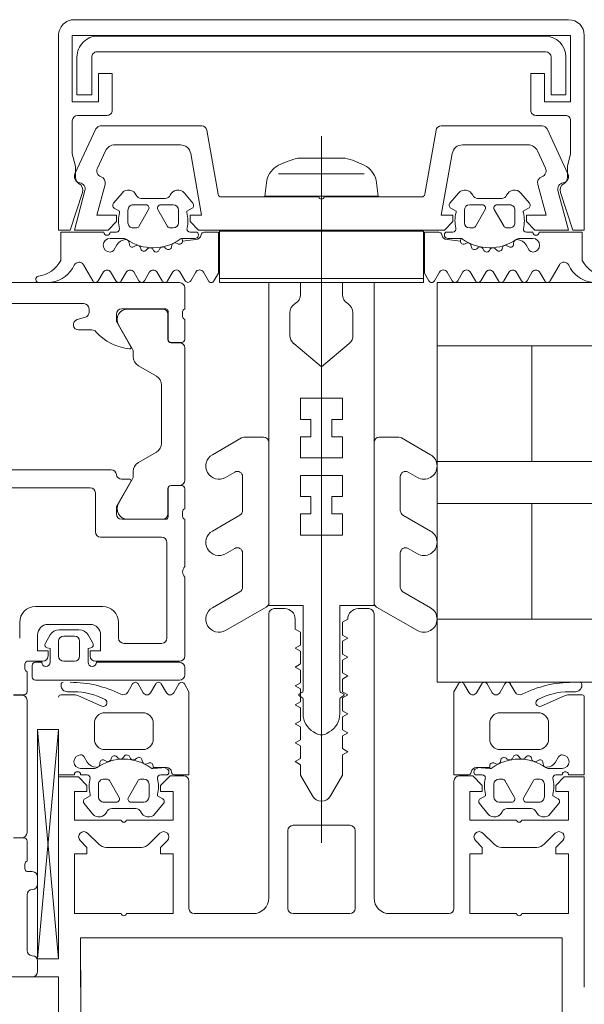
# Model space of a CAD drawing. Header units: centimetres. Extents: x -2424 to 2319, y 5 to 3760.
# Tile 45 of 117: x 491.01 to 496.38, y 1113.96 to 1123.33. Entities that reach past the tile are written whole.
import ezdxf

# ---------------------------------------------------------------- set-up
doc = ezdxf.new("R2010")
doc.units = ezdxf.units.CM
for name, color, linetype, lineweight in [('A-DETL-GENF', 92, 'Continuous', 9), ('A-DOOR', 31, 'Continuous', 13), ('A-GLAZ-CURT', 52, 'Continuous', 13)]:
    doc.layers.add(name, color=color, linetype=linetype, lineweight=lineweight)

msp = doc.modelspace()

# ---------------------------------------------------------------- linework, layer by layer
at = {"layer": 'A-DETL-GENF', "color": 251, "lineweight": 9, "extrusion": (0, 0, -1)}
for p, q in [((496.2268, 1123.3255), (491.5267, 1123.3255)), ((491.7517, 1123.1702), (496.0017, 1123.1702)), ((496.0117, 1123.0202), (491.7417, 1123.0202)), ((491.5568, 1122.4155), (491.8368, 1122.4155)), ((495.9167, 1122.4155), (496.1967, 1122.4155)), ((491.7768, 1122.3156), (492.7379, 1122.3156)), ((495.0157, 1122.3156), (495.9767, 1122.3156)), ((491.5324, 1121.8596), (491.7315, 1122.2867)), ((492.7871, 1122.2742), (492.8945, 1121.6653)), ((493.8768, 1115.4982), (493.8768, 1122.2192)), ((494.859, 1121.6653), (494.9664, 1122.2742)), ((496.022, 1122.2867), (496.2211, 1121.8596)), ((492.5347, 1122.1356), (491.9123, 1122.1356)), ((495.8412, 1122.1356), (495.2188, 1122.1356)), ((491.8217, 1122.0778), (491.7455, 1121.9145)), ((496.008, 1121.9145), (495.9318, 1122.0778)), ((493.6518, 1122.009), (494.1018, 1122.009)), ((494.2844, 1121.8613), (493.4691, 1121.8613)), ((491.8988, 1121.5796), (491.9804, 1121.6769)), ((492.5731, 1121.6769), (492.6547, 1121.5796)), ((495.1804, 1121.6769), (495.0988, 1121.5796)), ((495.8547, 1121.5796), (495.7731, 1121.6769)), ((492.2068, 1121.5656), (492.0868, 1121.5656)), ((492.1617, 1121.6255), (492.3918, 1121.6255)), ((492.4668, 1121.5656), (492.3468, 1121.5656)), ((492.924, 1121.6406), (493.8518, 1121.6406)), ((493.9018, 1121.6406), (494.8295, 1121.6406)), ((495.2867, 1121.5656), (495.4067, 1121.5656)), ((495.5918, 1121.6255), (495.3617, 1121.6255)), ((495.5467, 1121.5656), (495.6667, 1121.5656)), ((492.0368, 1121.5156), (492.0368, 1121.3956)), ((492.1404, 1121.3606), (492.2327, 1121.5206)), ((492.3208, 1121.5206), (492.4132, 1121.3606)), ((492.5168, 1121.3956), (492.5168, 1121.5156)), ((495.2367, 1121.3956), (495.2367, 1121.5156)), ((495.4327, 1121.5206), (495.3403, 1121.3606)), ((495.6131, 1121.3606), (495.5208, 1121.5206)), ((495.7167, 1121.5156), (495.7167, 1121.3956)), ((491.8668, 1121.3055), (491.9272, 1121.3055)), ((492.0868, 1121.3456), (492.1144, 1121.3456)), ((492.4391, 1121.3456), (492.4668, 1121.3456)), ((492.6277, 1121.3055), (492.6927, 1121.3055)), ((495.1259, 1121.3055), (495.0608, 1121.3055)), ((495.3144, 1121.3456), (495.2867, 1121.3456)), ((495.6667, 1121.3456), (495.6391, 1121.3456)), ((495.8867, 1121.3055), (495.8263, 1121.3055)), ((491.9952, 1121.2455), (491.8668, 1121.2455)), ((491.9014, 1121.1355), (491.9295, 1121.1842)), ((492.049, 1121.2021), (492.0498, 1121.1878)), ((492.4494, 1121.1613), (492.4548, 1121.1813)), ((492.4974, 1121.2003), (492.5111, 1121.1933)), ((495.2561, 1121.2003), (495.2424, 1121.1933)), ((495.3041, 1121.1613), (495.2987, 1121.1813)), ((495.7045, 1121.2021), (495.7038, 1121.1878)), ((495.7583, 1121.2455), (495.8867, 1121.2455)), ((495.8521, 1121.1355), (495.824, 1121.1842)), ((492.0905, 1121.1656), (492.1091, 1121.1764)), ((492.155, 1121.1588), (492.1595, 1121.1451)), ((492.2092, 1121.1331), (492.2233, 1121.1473)), ((492.2722, 1121.1421), (492.28, 1121.1301)), ((492.3312, 1121.1314), (492.3412, 1121.1487)), ((492.3897, 1121.1564), (492.4004, 1121.1468)), ((495.3638, 1121.1564), (495.3531, 1121.1468)), ((495.4223, 1121.1314), (495.4123, 1121.1487)), ((495.4813, 1121.1421), (495.4735, 1121.1301)), ((495.5443, 1121.1331), (495.5302, 1121.1473)), ((495.5985, 1121.1588), (495.5941, 1121.1451)), ((495.663, 1121.1656), (495.6444, 1121.1764)), ((491.7014, 1120.8431), (491.6141, 1120.9953)), ((496.0521, 1120.8431), (496.1394, 1120.9953)), ((491.8036, 1120.9275), (491.7532, 1120.8427)), ((491.9216, 1120.8428), (491.8718, 1120.9275)), ((492.0234, 1120.9275), (491.9733, 1120.8427)), ((492.1412, 1120.8428), (492.0914, 1120.9275)), ((492.2427, 1120.9285), (492.193, 1120.8429)), ((492.3612, 1120.8428), (492.3114, 1120.9275)), ((492.4631, 1120.9285), (492.4129, 1120.8428)), ((492.5811, 1120.8429), (492.5314, 1120.9284)), ((492.6805, 1120.924), (492.633, 1120.8429)), ((492.8021, 1120.8415), (492.7542, 1120.925)), ((494.9514, 1120.8415), (494.9993, 1120.925)), ((495.0731, 1120.924), (495.1205, 1120.8429)), ((495.1724, 1120.8429), (495.2221, 1120.9284)), ((495.2904, 1120.9285), (495.3406, 1120.8428)), ((495.3923, 1120.8428), (495.4421, 1120.9275)), ((495.5108, 1120.9285), (495.5605, 1120.8429)), ((495.6123, 1120.8428), (495.6621, 1120.9275)), ((495.7301, 1120.9275), (495.7802, 1120.8427)), ((495.8319, 1120.8428), (495.8817, 1120.9275)), ((495.9499, 1120.9275), (496.0003, 1120.8427)), ((493.5767, 1120.3239), (493.5767, 1120.539)), ((494.1767, 1120.3239), (494.1767, 1120.539)), ((493.1151, 1119.3489), (492.8392, 1119.1896)), ((493.3267, 1119.3556), (493.1401, 1119.3556)), ((493.3767, 1117.7844), (493.3767, 1119.3056)), ((494.3767, 1117.7844), (494.3767, 1119.3056)), ((494.4267, 1119.3556), (494.6133, 1119.3556)), ((494.6383, 1119.3489), (494.9142, 1119.1896)), ((492.9642, 1118.9731), (493.0517, 1119.0236)), ((493.1267, 1118.9803), (493.1267, 1118.6588)), ((494.6267, 1118.9803), (494.6267, 1118.6588)), ((494.7892, 1118.9731), (494.7017, 1119.0236)), ((493.1017, 1118.6155), (492.8392, 1118.4639)), ((494.6517, 1118.6155), (494.9142, 1118.4639)), ((492.9642, 1118.2474), (493.0517, 1118.2979)), ((494.7892, 1118.2474), (494.7017, 1118.2979)), ((493.1267, 1118.2546), (493.1267, 1117.9288)), ((494.6267, 1118.2546), (494.6267, 1117.9288)), ((493.1017, 1117.8855), (492.8392, 1117.7339)), ((494.6517, 1117.8855), (494.9142, 1117.7339)), ((492.9642, 1117.5174), (493.3517, 1117.7411)), ((493.5267, 1117.7256), (493.4267, 1117.7256)), ((494.3267, 1117.7256), (494.2267, 1117.7256)), ((494.7892, 1117.5174), (494.4017, 1117.7411)), ((493.3767, 1117.6756), (493.3767, 1114.9756)), ((494.3767, 1114.9756), (494.3767, 1117.6756)), ((491.4007, 1116.9956), (491.4007, 1117.0056)), ((492.0341, 1116.9305), (492.0803, 1117.0106)), ((492.1323, 1117.0106), (492.1811, 1116.9261)), ((492.2521, 1116.9261), (492.3009, 1117.0106)), ((492.3528, 1117.0106), (492.4016, 1116.9261)), ((492.4726, 1116.9261), (492.5214, 1117.0106)), ((495.2808, 1116.9261), (495.232, 1117.0106)), ((495.4006, 1117.0106), (495.3518, 1116.9261)), ((495.5014, 1116.9261), (495.4526, 1117.0106)), ((495.6212, 1117.0106), (495.5724, 1116.9261)), ((495.7194, 1116.9305), (495.6731, 1117.0106)), ((496.3528, 1116.9956), (496.3528, 1117.0056)), ((491.3967, 1116.9056), (491.5259, 1116.9056)), ((491.5217, 1116.9356), (491.4607, 1116.9356)), ((491.5666, 1116.8969), (491.7875, 1116.7986)), ((493.6917, 1116.9287), (493.6667, 1116.9142)), ((493.6667, 1116.8969), (493.6917, 1116.8824)), ((494.0617, 1116.9287), (494.0867, 1116.9142)), ((494.0867, 1116.8969), (494.0617, 1116.8824)), ((496.1869, 1116.8969), (495.966, 1116.7986)), ((496.3568, 1116.9056), (496.2275, 1116.9056)), ((496.2318, 1116.9356), (496.2928, 1116.9356)), ((493.7017, 1116.8651), (493.7017, 1116.7266)), ((494.0517, 1116.8651), (494.0517, 1116.7266)), ((491.8167, 1116.7356), (492.1767, 1116.7356)), ((495.9368, 1116.7356), (495.5768, 1116.7356)), ((491.7167, 1116.4856), (491.7167, 1116.6356)), ((492.2767, 1116.6356), (492.2767, 1116.4856)), ((495.4768, 1116.6356), (495.4768, 1116.4856)), ((496.0368, 1116.4856), (496.0368, 1116.6356)), ((493.8017, 1116.5534), (493.8267, 1116.539)), ((493.9517, 1116.5534), (493.9267, 1116.539)), ((491.6495, 1116.2669), (491.6214, 1116.3156)), ((492.1767, 1116.3856), (491.8167, 1116.3856)), ((491.9433, 1116.3039), (491.9292, 1116.318)), ((492, 1116.3211), (491.9921, 1116.309)), ((492.0611, 1116.3024), (492.0511, 1116.3197)), ((495.5767, 1116.3856), (495.9367, 1116.3856)), ((495.6923, 1116.3024), (495.7023, 1116.3197)), ((495.7535, 1116.3211), (495.7613, 1116.309)), ((495.8102, 1116.3039), (495.8243, 1116.318)), ((496.104, 1116.2669), (496.1321, 1116.3156)), ((491.7697, 1116.2634), (491.769, 1116.249)), ((491.8291, 1116.2748), (491.8105, 1116.2855)), ((491.8794, 1116.306), (491.875, 1116.2924)), ((492.1203, 1116.3044), (492.1096, 1116.2947)), ((492.1748, 1116.2698), (492.1694, 1116.2898)), ((492.2311, 1116.2579), (492.2174, 1116.2509)), ((495.5224, 1116.2579), (495.5361, 1116.2509)), ((495.5787, 1116.2698), (495.5841, 1116.2898)), ((495.6331, 1116.3044), (495.6438, 1116.2947)), ((495.8741, 1116.306), (495.8785, 1116.2924)), ((495.9244, 1116.2748), (495.943, 1116.2855)), ((495.9837, 1116.2634), (495.9845, 1116.249)), ((491.5267, 1116.1456), (491.3768, 1116.1456)), ((491.5867, 1116.2056), (491.7151, 1116.2056)), ((491.6472, 1116.1456), (491.5867, 1116.1456)), ((492.4127, 1116.1456), (492.3476, 1116.1456)), ((495.3408, 1116.1456), (495.4058, 1116.1456)), ((496.1667, 1116.2056), (496.0383, 1116.2056)), ((496.1063, 1116.1456), (496.1667, 1116.1456)), ((491.7567, 1115.9355), (491.7567, 1116.0555)), ((491.8067, 1116.1055), (491.8343, 1116.1055)), ((491.8603, 1116.0905), (491.9527, 1115.9306)), ((492.0408, 1115.9306), (492.1331, 1116.0906)), ((492.1591, 1116.1056), (492.1867, 1116.1056)), ((492.2367, 1116.0556), (492.2367, 1115.9356)), ((492.6167, 1114.8756), (492.6167, 1116.0856)), ((495.1367, 1116.0856), (495.1367, 1114.8756)), ((495.5167, 1116.0556), (495.5167, 1115.9356)), ((495.5944, 1116.1056), (495.5667, 1116.1056)), ((495.7127, 1115.9306), (495.6203, 1116.0906)), ((495.8931, 1116.0905), (495.8007, 1115.9306)), ((495.9467, 1116.1055), (495.9191, 1116.1055)), ((495.9967, 1115.9355), (495.9967, 1116.0555)), ((491.7004, 1115.7742), (491.6187, 1115.8715)), ((491.9267, 1115.8856), (491.8067, 1115.8856)), ((492.1867, 1115.8856), (492.0667, 1115.8856)), ((492.3747, 1115.8715), (492.2931, 1115.7742)), ((495.3788, 1115.8715), (495.4604, 1115.7742)), ((495.5667, 1115.8856), (495.6867, 1115.8856)), ((495.8267, 1115.8856), (495.9467, 1115.8856)), ((496.0531, 1115.7742), (496.1347, 1115.8715)), ((492.1118, 1115.8256), (491.8817, 1115.8256)), ((495.6417, 1115.8256), (495.8718, 1115.8256)), ((494.1467, 1115.6656), (493.6067, 1115.6656)), ((491.6528, 1115.5909), (491.7589, 1115.4848)), ((492.2346, 1115.4848), (492.3407, 1115.5909)), ((493.5567, 1115.6156), (493.5567, 1114.8756)), ((494.1967, 1114.8756), (494.1967, 1115.6156)), ((495.4128, 1115.5909), (495.5189, 1115.4848)), ((495.9946, 1115.4848), (496.1007, 1115.5909)), ((491.8296, 1115.4556), (492.1639, 1115.4556)), ((495.5896, 1115.4556), (495.9239, 1115.4556)), ((493.6067, 1114.8256), (494.1467, 1114.8256)), ((491.5868, 1108.6817), (491.5868, 1114.2859)), ((496.1668, 1108.6256), (496.1668, 1114.2859)), ((491.3768, 1108.6256), (491.3768, 1114.2256))]:
    msp.add_line(p, q, dxfattribs=at)
at = {"layer": 'A-DETL-GENF', "color": 251, "lineweight": 9}
msp.add_line((336.3768, 1114.2256), (491.3768, 1114.2256), dxfattribs=at)
at = {"layer": 'A-DETL-GENF', "color": 251, "lineweight": 9, "extrusion": (0, 0, -1), "flags": 128}
for points in [[(-491.3768, 1123.1756), (-491.3768, 1121.3256), (-491.4869, 1121.3256), (-491.6033, 1121.6839)], [(-491.8867, 1122.4655), (-491.8867, 1122.8155), (-491.7568, 1122.8155), (-491.7568, 1122.5455), (-491.5068, 1122.5455), (-491.5068, 1123.1755), (-496.2467, 1123.1755), (-496.2467, 1122.5455), (-495.9967, 1122.5455), (-495.9967, 1122.8155), (-495.8667, 1122.8155), (-495.8667, 1122.4655)], [(-496.1502, 1121.6839), (-496.2666, 1121.3256), (-496.3767, 1121.3256), (-496.3767, 1123.1756)], [(-491.6918, 1122.9701), (-491.6918, 1122.6102), (-491.5518, 1122.6102), (-491.5518, 1122.9702)], [(-496.2018, 1122.9701), (-496.2018, 1122.6102), (-496.0618, 1122.6102), (-496.0618, 1122.9701)], [(-491.5368, 1121.8268), (-491.5368, 1121.9318), (-491.5068, 1122.05), (-491.5068, 1122.3648)], [(-496.2467, 1122.3655), (-496.2467, 1122.05), (-496.2167, 1121.9318), (-496.2167, 1121.8268)], [(-495.1203, 1122.0529), (-495.0168, 1121.4656), (-495.1268, 1121.4656), (-495.1268, 1121.4056), (-495.0468, 1121.3256), (-492.7068, 1121.3256), (-492.6268, 1121.4056), (-492.6268, 1121.4656), (-492.7368, 1121.4656), (-492.6332, 1122.0529)], [(-491.8192, 1121.76), (-491.7403, 1121.4656), (-491.9268, 1121.4656), (-491.9268, 1121.4056), (-491.8468, 1121.3256), (-491.5268, 1121.3256), (-491.6271, 1121.7)], [(-494.3968, 1121.7994), (-494.4168, 1121.6462), (-493.3368, 1121.6462), (-493.3568, 1121.7994)], [(-496.1264, 1121.7), (-496.2268, 1121.3256), (-495.9068, 1121.3256), (-495.8268, 1121.4056), (-495.8268, 1121.4656), (-496.0132, 1121.4656), (-495.9343, 1121.76)], [(-491.9568, 1121.4928), (-491.9568, 1121.5055), (-491.9068, 1121.5344)], [(-492.6468, 1121.5344), (-492.5968, 1121.5055), (-492.5968, 1121.4928)], [(-495.1067, 1121.5344), (-495.1567, 1121.5055), (-495.1567, 1121.4928)], [(-495.7967, 1121.4928), (-495.7967, 1121.5055), (-495.8467, 1121.5344)], [(-491.3968, 1121.0365), (-491.3968, 1121.3055), (-491.8068, 1121.3055)], [(-492.7614, 1121.3055), (-492.8968, 1121.3055), (-492.8968, 1120.916), (-492.8541, 1120.8416)], [(-494.9921, 1121.3055), (-494.8567, 1121.3055), (-494.8567, 1120.916), (-494.8994, 1120.8416)], [(-496.3567, 1121.0365), (-496.3567, 1121.3055), (-495.9468, 1121.3055)], [(-492.6738, 1121.2455), (-492.552, 1121.2455), (-492.5548, 1121.22), (-492.682, 1121.2355)], [(-495.0797, 1121.2455), (-495.2015, 1121.2455), (-495.1987, 1121.22), (-495.0715, 1121.2355)], [(-493.6767, 1120.7122), (-493.6767, 1120.8256), (-493.3767, 1120.8256), (-493.3767, 1117.7556), (-493.7017, 1117.7556), (-493.7017, 1116.946)], [(-494.0767, 1120.7122), (-494.0767, 1120.8256), (-494.3767, 1120.8256), (-494.3767, 1117.7556), (-494.0517, 1117.7556), (-494.0517, 1116.946)], [(-493.6125, 1120.2473), (-493.8767, 1120.0256), (-493.8767, 1119.7256), (-493.6767, 1119.7256), (-493.6767, 1119.5256), (-493.7767, 1119.5256), (-493.7767, 1119.3596), (-493.6767, 1119.3596), (-493.6767, 1119.1596), (-493.8767, 1119.1596), (-493.8767, 1118.9926), (-493.6767, 1118.9926), (-493.6767, 1118.7926), (-493.7767, 1118.7926), (-493.7767, 1118.6256), (-493.6767, 1118.6256), (-493.6767, 1118.4256), (-493.8767, 1118.4256), (-493.8767, 1116.5256), (-493.8767, 1118.4256), (-494.0767, 1118.4256), (-494.0767, 1118.6256), (-493.9767, 1118.6256), (-493.9767, 1118.7926), (-494.0767, 1118.7926), (-494.0767, 1118.9926), (-493.8767, 1118.9926), (-493.8767, 1119.1596), (-494.0767, 1119.1596), (-494.0767, 1119.3596), (-493.9767, 1119.3596), (-493.9767, 1119.5256), (-494.0767, 1119.5256), (-494.0767, 1119.7256), (-493.8767, 1119.7256), (-493.8767, 1120.0256), (-494.141, 1120.2473)], [(-493.7901, 1115.9456), (-493.6767, 1116.142), (-493.6767, 1116.242), (-493.6267, 1116.2708), (-493.6767, 1116.2997), (-493.6767, 1116.422), (-493.6267, 1116.4508), (-493.6767, 1116.4797), (-493.6767, 1116.602), (-493.6267, 1116.6308), (-493.6767, 1116.6597), (-493.6767, 1116.782), (-493.6267, 1116.8108), (-493.6767, 1116.8397), (-493.6767, 1116.962), (-493.6267, 1116.9908), (-493.6767, 1117.0197), (-493.6767, 1117.142), (-493.6267, 1117.1708), (-493.6767, 1117.1997), (-493.6767, 1117.322), (-493.6267, 1117.3508), (-493.6767, 1117.3797), (-493.6767, 1117.502), (-493.6267, 1117.5308), (-493.6267, 1117.6256)], [(-494.1267, 1117.6256), (-494.0767, 1117.5967), (-494.0767, 1117.4744), (-494.1267, 1117.4456), (-494.0767, 1117.4167), (-494.0767, 1117.2944), (-494.1267, 1117.2656), (-494.0767, 1117.2367), (-494.0767, 1117.1144), (-494.1267, 1117.0856), (-494.0767, 1117.0567), (-494.0767, 1116.9344), (-494.1267, 1116.9056), (-494.0767, 1116.8767), (-494.0767, 1116.7544), (-494.1267, 1116.7256), (-494.0767, 1116.6967), (-494.0767, 1116.5744), (-494.1267, 1116.5456), (-494.0767, 1116.5167), (-494.0767, 1116.3944), (-494.1267, 1116.3656), (-494.0767, 1116.3367), (-494.0767, 1116.142), (-493.9633, 1115.9456)], [(-492.5734, 1117.0106), (-492.6167, 1116.9357), (-492.6167, 1116.1457), (-492.4813, 1116.1457)], [(-495.1801, 1117.0106), (-495.1368, 1116.9357), (-495.1368, 1116.1457), (-495.2721, 1116.1457)], [(-496.2267, 1116.1456), (-496.3767, 1116.1456), (-496.3767, 1116.8856)], [(-492.2719, 1116.2056), (-492.402, 1116.2156), (-492.2747, 1116.2156), (-492.2747, 1116.2311)], [(-495.4815, 1116.2056), (-495.3515, 1116.2156), (-495.4787, 1116.2156), (-495.4787, 1116.2311)], [(-491.9717, 1115.7156), (-491.5267, 1115.7156), (-491.5267, 1115.9856), (-491.6467, 1115.9856), (-491.6467, 1116.0456), (-491.5667, 1116.1256), (-491.3768, 1116.1256)], [(-492.5667, 1116.1356), (-492.4367, 1116.1356), (-492.3467, 1116.0456), (-492.3467, 1115.9856), (-492.4667, 1115.9856), (-492.4667, 1115.7156), (-492.0217, 1115.7156)], [(-495.7317, 1115.7156), (-495.2867, 1115.7156), (-495.2867, 1115.9856), (-495.4067, 1115.9856), (-495.4067, 1116.0456), (-495.3167, 1116.1356), (-495.1867, 1116.1356)], [(-496.3767, 1114.1256), (-496.3767, 1114.4463), (-496.3767, 1116.1256), (-496.1867, 1116.1256), (-496.1067, 1116.0456), (-496.1067, 1115.9856), (-496.2267, 1115.9856), (-496.2267, 1115.7156), (-495.7817, 1115.7156)], [(-491.6267, 1115.9167), (-491.6767, 1115.9456), (-491.6767, 1115.9584)], [(-492.3167, 1115.9584), (-492.3167, 1115.9456), (-492.3667, 1115.9168)], [(-495.4367, 1115.9584), (-495.4367, 1115.9456), (-495.3867, 1115.9168)], [(-496.1267, 1115.9167), (-496.0767, 1115.9456), (-496.0767, 1115.9584)], [(-491.9717, 1114.8256), (-491.5267, 1114.8256), (-491.5267, 1115.3956), (-491.6467, 1115.3956), (-491.6467, 1115.4556), (-491.5821, 1115.5202)], [(-492.4114, 1115.5202), (-492.3467, 1115.4556), (-492.3467, 1115.3956), (-492.4667, 1115.3956), (-492.4667, 1114.8256), (-492.0217, 1114.8256)], [(-495.7317, 1114.8256), (-495.2867, 1114.8256), (-495.2867, 1115.3956), (-495.4067, 1115.3956), (-495.4067, 1115.4556), (-495.3421, 1115.5202)], [(-496.1714, 1115.5202), (-496.1067, 1115.4556), (-496.1067, 1115.3956), (-496.2267, 1115.3956), (-496.2267, 1114.8256), (-495.7817, 1114.8256)], [(-493.2267, 1114.8256), (-492.7569, 1114.8256), (-492.6667, 1114.8256)], [(-495.0867, 1114.8256), (-494.9966, 1114.8256), (-494.5267, 1114.8256)], [(-496.1667, 1114.1256), (-496.1667, 1114.4463), (-496.1667, 1114.5956), (-494.9966, 1114.5956), (-492.7569, 1114.5956), (-491.5867, 1114.5956), (-491.5867, 1114.4463), (-491.5867, 1114.1256)]]:
    msp.add_lwpolyline(points, dxfattribs=at)
for points in [[(-494.8468, 1120.8656), (-492.9068, 1120.8656), (-492.9068, 1121.3156), (-494.8468, 1121.3156)], [(-494.8468, 1120.8256), (-492.9068, 1120.8256), (-492.9068, 1120.8656), (-494.8468, 1120.8656)]]:
    msp.add_lwpolyline(points, close=True, dxfattribs=at)
at = {"layer": 'A-DETL-GENF', "color": 251, "lineweight": 9, "extrusion": (0, 0, -1)}
for centre, radius, start, end in [((-491.5266, 1123.1757), 0.1499, 359.99376, 90.0062), ((-496.2267, 1123.1755), 0.15, 90.04937, 179.95063), ((-491.7516, 1122.9703), 0.1998, 359.97179, 90.0352), ((-496.0016, 1122.97), 0.2001, 90.02951, 179.97227), ((-491.7417, 1122.9702), 0.0499, 359.87955, 90.02248), ((-496.0117, 1122.97), 0.0501, 90.08749, 179.93358), ((-491.558, 1122.3643), 0.0512, 0.57094, 88.64822), ((-491.8368, 1122.4655), 0.05, 180.00001, 270.0001), ((-495.9167, 1122.4655), 0.05, 269.99812, 0.00166), ((-496.1969, 1122.3657), 0.0498, 89.82624, 180.17354), ((-491.7768, 1122.2656), 0.05, 25, 90), ((-492.7379, 1122.2656), 0.05, 90, 170), ((-495.0157, 1122.2656), 0.05, 10, 90), ((-495.9767, 1122.2656), 0.05, 90, 155), ((-491.9123, 1122.0356), 0.1, 25, 90), ((-492.5347, 1122.0356), 0.1, 90, 170), ((-495.2188, 1122.0356), 0.1, 10, 90), ((-495.8412, 1122.0356), 0.1, 90, 155), ((-493.5701, 1121.7463), 0.2199, 13.97065, 62.72797), ((-493.8772, 1121.1163), 0.9207, 63.70777, 75.82838), ((-493.8765, 1121.1168), 0.9202, 104.16828, 116.29299), ((-494.1833, 1121.7463), 0.2199, 117.27461, 166.02676), ((-491.5868, 1121.8343), 0.06, 278.44171, 25), ((-491.7999, 1121.8891), 0.06, 288.81925, 25), ((-495.9536, 1121.8891), 0.06, 155, 251.18075), ((-496.1668, 1121.8343), 0.06, 155, 261.55829), ((-491.6068, 1121.8268), 0.07, 300.00644, 0), ((-491.5367, 1121.7056), 0.07, 120.00644, 198), ((-491.5691, 1121.7156), 0.06, 98.44171, 195), ((-491.7612, 1121.7756), 0.06, 108.81925, 195), ((-495.9923, 1121.7756), 0.06, 345, 71.18075), ((-496.1844, 1121.7156), 0.06, 345, 81.55829), ((-496.2167, 1121.7056), 0.07, 342, 59.99829), ((-496.1467, 1121.8268), 0.07, 180, 239.99829), ((-492.0417, 1121.6255), 0.08, 39.99668, 157.38439), ((-492.1617, 1121.6755), 0.05, 270.00034, 337.37761), ((-492.3918, 1121.6755), 0.05, 202.62086, 270.00119), ((-492.5118, 1121.6255), 0.08, 22.62277, 139.99694), ((-492.924, 1121.6706), 0.03, 270, 350), ((-494.8295, 1121.6706), 0.03, 190, 270), ((-495.2417, 1121.6255), 0.08, 40.00306, 157.37723), ((-495.3617, 1121.6755), 0.05, 269.99881, 337.37914), ((-495.5918, 1121.6755), 0.05, 202.62239, 269.99966), ((-495.7118, 1121.6255), 0.08, 22.61561, 140.00332), ((-491.9218, 1121.5603), 0.03, 300.00493, 39.98969), ((-492.0868, 1121.5156), 0.05, 359.98992, 90.01008), ((-492.2068, 1121.5356), 0.03, 89.99358, 210.00244), ((-492.3468, 1121.5356), 0.03, 330.00269, 90.00128), ((-492.4668, 1121.5156), 0.05, 90.00918, 179.99082), ((-492.6318, 1121.5603), 0.03, 139.98868, 240.00171), ((-493.8768, 1121.6462), 0.0256, 192.68038, 347.31962), ((-495.1217, 1121.5603), 0.03, 299.99829, 40.01132), ((-495.2867, 1121.5156), 0.05, 0.00918, 89.99082), ((-495.4067, 1121.5356), 0.03, 89.99872, 209.99731), ((-495.5467, 1121.5356), 0.03, 329.99756, 90.00642), ((-495.6667, 1121.5156), 0.05, 89.98992, 180.01008), ((-495.8317, 1121.5603), 0.03, 140.01031, 239.99507), ((-492.2608, 1121.4141), 0.314, 345.49788, 14.50212), ((-492.2923, 1121.4141), 0.3144, 165.517, 193.19753), ((-495.4612, 1121.4141), 0.3144, 346.80247, 14.483), ((-495.4928, 1121.4141), 0.314, 165.49788, 194.50212), ((-492.0868, 1121.3956), 0.05, 269.98974, 0.01026), ((-492.4668, 1121.3956), 0.05, 180.00904, 269.99096), ((-495.2867, 1121.3956), 0.05, 270.00904, 359.99096), ((-495.6667, 1121.3956), 0.05, 179.98974, 270.01026), ((-491.8368, 1121.3055), 0.03, 180, 0), ((-491.9267, 1121.3355), 0.03, 180.01852, 269.09479), ((-492.1144, 1121.3756), 0.03, 209.99356, 270.01209), ((-492.4391, 1121.3756), 0.03, 269.98935, 330.005), ((-492.6277, 1121.3355), 0.03, 270, 13.19753), ((-492.6738, 1121.2785), 0.033, 125.09006, 269.99998), ((-492.682, 1121.2855), 0.05, 187.17367, 270.00885), ((-492.7614, 1121.2755), 0.03, 7.1885, 89.99701), ((-494.9921, 1121.2755), 0.03, 90.00299, 172.8115), ((-495.0715, 1121.2855), 0.05, 269.99115, 352.82633), ((-495.0797, 1121.2785), 0.033, 270.00002, 54.90994), ((-495.1259, 1121.3355), 0.03, 166.80247, 270), ((-495.3144, 1121.3756), 0.03, 209.995, 270.01065), ((-495.6391, 1121.3756), 0.03, 269.98791, 330.00644), ((-495.8268, 1121.3355), 0.03, 270.90521, 359.98148), ((-495.9167, 1121.3055), 0.03, 180, 0), ((-491.8668, 1121.1805), 0.065, 270, 90), ((-492.0161, 1121.1342), 0.1, 30.00227, 89.17284), ((-491.9952, 1121.1955), 0.05, 90, 125.07788), ((-492.0152, 1121.2004), 0.0339, 89.17829, 176.99749), ((-492.2768, 1121.5965), 0.44, 234.15879, 305.07788), ((-492.0769, 1121.1892), 0.0272, 240.01099, 356.9853), ((-492.1249, 1121.149), 0.0316, 60.00703, 161.99669), ((-492.4838, 1121.1735), 0.03, 15.00147, 116.99683), ((-492.5248, 1121.22), 0.03, 180.01117, 296.99101), ((-492.552, 1121.2155), 0.03, 54.15879, 90), ((-495.2288, 1121.22), 0.03, 243.00899, 359.98883), ((-495.2015, 1121.2155), 0.03, 90, 125.84121), ((-495.4767, 1121.5965), 0.44, 234.92212, 305.84121), ((-495.2697, 1121.1735), 0.03, 63.00317, 164.99853), ((-495.6286, 1121.149), 0.0316, 18.00331, 119.99297), ((-495.6766, 1121.1892), 0.0272, 183.0147, 299.98901), ((-495.7383, 1121.2004), 0.0339, 3.00251, 90.82171), ((-495.7583, 1121.1955), 0.05, 54.92212, 90), ((-495.7374, 1121.1342), 0.1, 90.82716, 149.99773), ((-495.8867, 1121.1805), 0.065, 90, 270), ((-491.8668, 1121.1555), 0.04, 209.99374, 270.00001), ((-492.188, 1121.1543), 0.03, 225.00054, 342.0009), ((-492.2457, 1121.1249), 0.0316, 44.99099, 147.01044), ((-492.3052, 1121.1464), 0.03, 210.00025, 326.99854), ((-492.3685, 1121.1329), 0.0316, 30.00259, 131.99738), ((-492.4205, 1121.1691), 0.03, 194.99548, 312.00284), ((-495.3331, 1121.1691), 0.03, 227.99716, 345.00452), ((-495.385, 1121.1329), 0.0316, 48.00262, 149.99741), ((-495.4483, 1121.1464), 0.03, 213.00146, 329.99975), ((-495.5078, 1121.1249), 0.0316, 32.98956, 135.00901), ((-495.5655, 1121.1543), 0.03, 197.9991, 314.99946), ((-495.8867, 1121.1555), 0.04, 269.99999, 330.00626), ((-491.1437, 1121.1688), 0.2856, 207.59211, 261.64334), ((-491.2625, 1121.1166), 0.2911, 205.36369, 260.45454), ((-491.5707, 1120.9704), 0.05, 25.36369, 150.16485), ((-496.1828, 1120.9704), 0.05, 29.83515, 154.63631), ((-496.491, 1121.1166), 0.2911, 279.54546, 334.63631), ((-496.6098, 1121.1688), 0.2856, 278.35666, 332.40789), ((-491.8377, 1120.9035), 0.0417, 35.13204, 144.86796), ((-492.0574, 1120.9037), 0.0415, 35.01205, 144.98795), ((-492.2766, 1120.9021), 0.043, 37.84365, 143.82344), ((-492.4972, 1120.9042), 0.0419, 35.46653, 144.69988), ((-492.7176, 1120.9052), 0.0416, 26.95413, 151.56801), ((-495.0359, 1120.9052), 0.0416, 28.43199, 153.04587), ((-495.2563, 1120.9042), 0.0419, 35.30012, 144.53347), ((-495.4769, 1120.9021), 0.043, 36.17656, 142.15635), ((-495.6961, 1120.9037), 0.0415, 35.01205, 144.98795), ((-495.9158, 1120.9035), 0.0417, 35.13204, 144.86796), ((-491.1895, 1120.8565), 0.03, 269.9022, 81.64334), ((-491.7274, 1120.8581), 0.03, 210.71536, 330.16485), ((-491.9474, 1120.858), 0.03, 210.58867, 329.53464), ((-492.167, 1120.858), 0.03, 210.14481, 329.53463), ((-492.387, 1120.858), 0.03, 210.34487, 329.53462), ((-492.6071, 1120.8581), 0.03, 210.34457, 329.76853), ((-492.8281, 1120.8565), 0.03, 209.79649, 330.13199), ((-494.9254, 1120.8565), 0.03, 209.86801, 330.20351), ((-495.1464, 1120.8581), 0.03, 210.23147, 329.65543), ((-495.3665, 1120.858), 0.03, 210.46538, 329.65513), ((-495.5865, 1120.858), 0.03, 210.46537, 329.85519), ((-495.8061, 1120.858), 0.03, 210.46536, 329.41133), ((-496.0261, 1120.8581), 0.03, 209.83515, 329.28464), ((-493.5767, 1120.7122), 0.1, 180, 240), ((-494.1767, 1120.7122), 0.1, 300, 0), ((-493.6767, 1120.539), 0.1, 0, 60), ((-494.0767, 1120.539), 0.1, 120, 180), ((-493.6767, 1120.3239), 0.1, 310, 0), ((-494.0767, 1120.3239), 0.1, 180, 230), ((-493.1401, 1119.3056), 0.05, 60, 90), ((-493.3267, 1119.3056), 0.05, 90, 180), ((-494.4267, 1119.3056), 0.05, 0, 90), ((-494.6133, 1119.3056), 0.05, 90, 120), ((-492.9017, 1119.0813), 0.125, 240, 60), ((-494.8517, 1119.0813), 0.125, 120, 300), ((-493.0767, 1118.9803), 0.05, 60, 180), ((-494.6767, 1118.9803), 0.05, 0, 120), ((-493.0767, 1118.6588), 0.05, 180, 240), ((-494.6767, 1118.6588), 0.05, 300, 0), ((-492.9017, 1118.3557), 0.125, 240, 60), ((-494.8517, 1118.3557), 0.125, 120, 300), ((-493.0767, 1118.2546), 0.05, 60, 180), ((-494.6767, 1118.2546), 0.05, 0, 120), ((-493.0767, 1117.9288), 0.05, 180, 240), ((-494.6767, 1117.9288), 0.05, 300, 0), ((-492.9017, 1117.6257), 0.125, 240, 60), ((-493.3267, 1117.7844), 0.05, 180, 240), ((-493.4267, 1117.6756), 0.05, 0, 90), ((-493.5267, 1117.6256), 0.1, 90, 180), ((-494.2267, 1117.6256), 0.1, 0, 90), ((-494.3267, 1117.6756), 0.05, 90, 180), ((-494.4267, 1117.7844), 0.05, 300, 0), ((-494.8517, 1117.6257), 0.125, 120, 300), ((-491.4207, 1117.0056), 0.02, 359.95979, 90.02046), ((-491.4607, 1116.9956), 0.06, 269.9876, 0.01014), ((-491.4877, 1115.9555), 1.07, 90.00664, 116.65796), ((-492.1063, 1116.9956), 0.03, 29.99417, 150.00137), ((-492.3269, 1116.9956), 0.03, 29.99417, 150.00137), ((-492.5474, 1116.9957), 0.03, 29.99417, 150.00137), ((-495.2061, 1116.9957), 0.03, 29.99863, 150.00583), ((-495.4266, 1116.9956), 0.03, 29.99863, 150.00583), ((-495.6472, 1116.9956), 0.03, 29.99863, 150.00583), ((-496.2657, 1115.9555), 1.07, 63.34204, 89.99336), ((-496.2928, 1116.9956), 0.06, 179.98986, 270.0124), ((-496.3328, 1117.0056), 0.02, 89.97954, 180.04021), ((-491.3967, 1116.8856), 0.02, 0.00608, 89.99384), ((-491.5217, 1116.3056), 0.63, 89.99813, 118.0699), ((-491.5259, 1116.8055), 0.1, 90.0023, 113.99157), ((-491.9907, 1116.9574), 0.051, 211.80471, 296.6592), ((-492.2166, 1116.9466), 0.041, 209.99628, 329.99927), ((-492.4371, 1116.9466), 0.041, 210.003, 329.99255), ((-493.6717, 1116.9056), 0.01, 300.03025, 59.98023), ((-493.6817, 1116.946), 0.02, 180, 239.98023), ((-493.6817, 1116.8651), 0.02, 120.03025, 180), ((-494.0717, 1116.946), 0.02, 300.01977, 0), ((-494.0717, 1116.8651), 0.02, 0, 59.96975), ((-494.0817, 1116.9056), 0.01, 120.01977, 239.96975), ((-495.3163, 1116.9466), 0.041, 210.00745, 329.997), ((-495.5369, 1116.9466), 0.041, 210.00073, 330.00372), ((-495.7627, 1116.9574), 0.051, 243.3408, 328.19529), ((-496.2318, 1116.3056), 0.63, 61.9301, 90.00187), ((-496.2275, 1116.8055), 0.1, 66.00843, 89.9977), ((-496.3568, 1116.8856), 0.02, 90.00616, 179.99392), ((-491.8017, 1116.8306), 0.035, 118.07257, 293.99619), ((-495.9518, 1116.8306), 0.035, 246.00381, 61.92743), ((-491.8167, 1116.6356), 0.1, 359.99777, 89.99777), ((-492.1767, 1116.6356), 0.1, 89.99777, 179.99777), ((-493.9017, 1116.7266), 0.2, 300, 0), ((-493.8517, 1116.7266), 0.2, 180, 240), ((-495.5768, 1116.6356), 0.1, 0.00223, 90.00223), ((-495.9368, 1116.6356), 0.1, 90.00223, 180.00223), ((-493.8767, 1116.6256), 0.1, 270, 300), ((-493.8767, 1116.6256), 0.1, 240, 270), ((-491.8167, 1116.4856), 0.1, 269.99777, 359.99777), ((-492.1767, 1116.4856), 0.1, 179.99777, 269.99777), ((-495.5768, 1116.4856), 0.1, 270.00223, 0.00223), ((-495.9368, 1116.4856), 0.1, 180.00223, 270.00223), ((-491.5867, 1116.2706), 0.065, 269.99777, 89.99777), ((-491.5867, 1116.2956), 0.04, 89.99776, 150.00403), ((-491.9967, 1115.8546), 0.44, 54.91989, 125.83899), ((-491.9079, 1116.2968), 0.03, 17.99688, 134.99724), ((-492.0251, 1116.3047), 0.03, 32.99923, 149.99752), ((-492.1404, 1116.2821), 0.03, 47.99493, 165.0023), ((-495.7567, 1115.8546), 0.44, 54.16101, 125.08011), ((-495.613, 1116.2821), 0.03, 14.9977, 132.00507), ((-495.7283, 1116.3047), 0.03, 30.00248, 147.00077), ((-495.8455, 1116.2968), 0.03, 45.00276, 162.00312), ((-496.1667, 1116.2956), 0.04, 29.99597, 90.00224), ((-496.1667, 1116.2706), 0.065, 90.00223, 270.00223), ((-491.7361, 1116.3169), 0.1, 270.82493, 329.9955), ((-491.7351, 1116.2507), 0.0339, 183.00029, 270.81949), ((-491.7969, 1116.2619), 0.0272, 3.01247, 119.98678), ((-491.8449, 1116.3021), 0.0316, 198.00109, 299.99075), ((-491.9656, 1116.3262), 0.0316, 212.98734, 315.00678), ((-492.0885, 1116.3182), 0.0316, 228.0004, 329.99518), ((-492.2037, 1116.2776), 0.03, 243.00095, 344.9963), ((-492.2447, 1116.2311), 0.03, 63.00676, 179.9866), ((-492.402, 1116.1656), 0.05, 89.98893, 172.8241), ((-495.3515, 1116.1656), 0.05, 7.1759, 90.01107), ((-495.5087, 1116.2311), 0.03, 0.0134, 116.99324), ((-495.5497, 1116.2776), 0.03, 195.0037, 296.99905), ((-495.665, 1116.3182), 0.0316, 210.00482, 311.9996), ((-495.7878, 1116.3262), 0.0316, 224.99322, 327.01266), ((-495.9086, 1116.3021), 0.0316, 240.00925, 341.99891), ((-495.9566, 1116.2619), 0.0272, 60.01322, 176.98753), ((-496.0183, 1116.2507), 0.0339, 269.18051, 356.99971), ((-496.0174, 1116.3169), 0.1, 210.0045, 269.17507), ((-491.5567, 1116.1456), 0.03, 359.99777, 179.99777), ((-491.6467, 1116.1156), 0.03, 90.90298, 179.97925), ((-491.7151, 1116.2556), 0.05, 234.91989, 269.99777), ((-492.2719, 1116.2356), 0.03, 269.99777, 305.83899), ((-492.3476, 1116.1156), 0.03, 346.80025, 89.99777), ((-492.3937, 1116.1726), 0.033, 89.99779, 234.90771), ((-492.4813, 1116.1756), 0.03, 270.00076, 352.80928), ((-492.5667, 1116.0856), 0.05, 90, 180), ((-495.1867, 1116.0856), 0.05, 0, 90), ((-495.2721, 1116.1756), 0.03, 187.19072, 269.99924), ((-495.3597, 1116.1726), 0.033, 305.09229, 90.00221), ((-495.4058, 1116.1156), 0.03, 90.00223, 193.19975), ((-495.4815, 1116.2356), 0.03, 234.16101, 270.00223), ((-496.0383, 1116.2556), 0.05, 270.00223, 305.08011), ((-496.1067, 1116.1156), 0.03, 0.02075, 89.09702), ((-496.1967, 1116.1456), 0.03, 0.00223, 180.00223), ((-491.9807, 1116.037), 0.314, 345.49565, 14.4999), ((-491.8067, 1116.0556), 0.05, 359.98752, 90.00803), ((-491.8344, 1116.0756), 0.03, 89.98568, 150.00421), ((-492.1591, 1116.0756), 0.03, 29.99278, 90.00843), ((-492.1867, 1116.0556), 0.05, 90.00681, 179.98874), ((-492.0123, 1116.037), 0.3144, 166.80025, 194.48077), ((-495.7411, 1116.037), 0.3144, 345.51923, 13.19975), ((-495.5667, 1116.0556), 0.05, 0.01126, 89.99319), ((-495.5944, 1116.0756), 0.03, 89.99157, 150.00722), ((-495.9191, 1116.0756), 0.03, 29.99579, 90.01432), ((-495.9467, 1116.0556), 0.05, 89.99197, 180.01248), ((-495.7727, 1116.037), 0.314, 165.5001, 194.50435), ((-491.8067, 1115.9355), 0.05, 269.98769, 0.00786), ((-492.1867, 1115.9356), 0.05, 180.00696, 269.98859), ((-493.8767, 1115.9956), 0.1, 210, 330), ((-495.5667, 1115.9356), 0.05, 270.01141, 359.99304), ((-495.9467, 1115.9355), 0.05, 179.99214, 270.01231), ((-491.6417, 1115.8908), 0.03, 320.00808, 59.99285), ((-491.9267, 1115.9156), 0.03, 149.99533, 270.00419), ((-492.0667, 1115.9156), 0.03, 269.99649, 29.99508), ((-492.3517, 1115.8908), 0.03, 119.99606, 220.00909), ((-495.4017, 1115.8908), 0.03, 319.99091, 60.00394), ((-495.6867, 1115.9156), 0.03, 150.00492, 270.00351), ((-495.8267, 1115.9156), 0.03, 269.99581, 30.00467), ((-496.1117, 1115.8908), 0.03, 120.00715, 219.99192), ((-491.7617, 1115.8256), 0.08, 202.61338, 320.0011), ((-491.8817, 1115.7756), 0.05, 22.62016, 89.99744), ((-492.1118, 1115.7756), 0.05, 89.99658, 157.37691), ((-492.2318, 1115.8256), 0.08, 220.00084, 337.37501), ((-495.5217, 1115.8256), 0.08, 202.62499, 319.99916), ((-495.6417, 1115.7756), 0.05, 22.62309, 90.00342), ((-495.8718, 1115.7756), 0.05, 90.00256, 157.37984), ((-495.9918, 1115.8256), 0.08, 219.9989, 337.38662), ((-491.9967, 1115.7212), 0.0256, 192.68038, 347.31962), ((-493.6067, 1115.6156), 0.05, 0, 90), ((-494.1467, 1115.6156), 0.05, 90, 180), ((-495.7567, 1115.7212), 0.0256, 192.68038, 347.31962), ((-491.6174, 1115.5556), 0.05, 315, 135), ((-492.376, 1115.5556), 0.05, 45, 225), ((-495.3774, 1115.5556), 0.05, 315, 135), ((-496.136, 1115.5556), 0.05, 45, 225), ((-491.8296, 1115.5556), 0.1, 270, 315), ((-492.1639, 1115.5556), 0.1, 225, 270), ((-495.5896, 1115.5556), 0.1, 270, 315), ((-495.9239, 1115.5556), 0.1, 225, 270), ((-493.2267, 1114.9756), 0.15, 180, 270), ((-494.5267, 1114.9756), 0.15, 270, 0), ((-491.9967, 1114.8312), 0.0256, 192.68038, 347.31962), ((-492.6667, 1114.8756), 0.05, 270, 0), ((-493.6067, 1114.8756), 0.05, 270, 0), ((-494.1467, 1114.8756), 0.05, 180, 270), ((-495.0867, 1114.8756), 0.05, 180, 270), ((-495.7567, 1114.8312), 0.0256, 192.68038, 347.31962)]:
    msp.add_arc(centre, radius, start, end, dxfattribs=at)
at = {"layer": 'A-DOOR', "color": 251, "lineweight": 9}
for p, q in [((490.5767, 1120.8256), (492.5267, 1120.8256)), ((492.5767, 1120.7756), (492.5767, 1120.5756)), ((491.6167, 1120.6256), (490.5167, 1120.6256)), ((491.6667, 1120.5454), (491.6667, 1120.5756)), ((492.3977, 1120.5756), (491.9767, 1120.5756)), ((492.0324, 1120.5746), (492.3667, 1120.5746)), ((492.4167, 1120.5246), (492.4167, 1120.2846)), ((492.4177, 1120.2856), (492.4177, 1120.5556)), ((492.5567, 1120.5473), (492.5567, 1120.5038)), ((491.5521, 1120.4734), (491.6314, 1120.4976)), ((492.5767, 1120.4756), (492.5767, 1120.2856)), ((491.6938, 1120.3756), (491.5667, 1120.3756)), ((492.0801, 1120.192), (491.9458, 1120.4246)), ((492.4467, 1120.2546), (492.5267, 1120.2546)), ((492.5467, 1120.2556), (492.4477, 1120.2556)), ((492.0867, 1120.1224), (492.0867, 1120.167)), ((492.5767, 1120.2046), (492.5767, 1118.9466)), ((492.3067, 1119.9377), (492.1367, 1120.0358)), ((492.3567, 1119.3001), (492.3567, 1119.8511)), ((492.1367, 1119.1153), (492.3067, 1119.2135)), ((486.9593, 1119.0456), (491.8767, 1119.0456)), ((492.0867, 1118.9841), (492.0867, 1119.0287)), ((491.9458, 1118.7266), (492.0801, 1118.9591)), ((491.9762, 1118.9556), (492.0529, 1118.9556)), ((491.6767, 1118.8756), (487.0967, 1118.8756)), ((492.4167, 1118.8666), (492.4167, 1118.6266)), ((492.4177, 1118.5956), (492.4177, 1118.8656)), ((492.5267, 1118.8966), (492.4467, 1118.8966)), ((492.4477, 1118.8956), (492.5467, 1118.8956)), ((492.5767, 1118.8656), (492.5767, 1118.6756)), ((491.7267, 1118.4556), (491.7267, 1118.8256)), ((491.9767, 1118.5756), (492.3977, 1118.5756)), ((492.3667, 1118.5766), (492.0324, 1118.5766)), ((492.5567, 1118.6473), (492.5567, 1118.6038)), ((492.5767, 1118.5756), (492.5767, 1118.1256)), ((492.3567, 1118.4056), (491.7767, 1118.4056)), ((492.4067, 1117.4456), (492.4067, 1118.3556)), ((492.5767, 1118.0256), (492.5767, 1117.2756)), ((491.1567, 1117.7456), (491.7967, 1117.7456)), ((491.0067, 1117.4456), (491.0067, 1117.5956)), ((491.6767, 1117.5756), (491.2767, 1117.5756)), ((491.9467, 1117.5956), (491.9467, 1117.4456)), ((491.2961, 1117.4756), (491.2508, 1117.397)), ((491.5708, 1117.5256), (491.3827, 1117.5256)), ((491.5267, 1117.4656), (491.4267, 1117.4656)), ((491.7027, 1117.397), (491.6574, 1117.4756)), ((491.3767, 1117.4156), (491.3767, 1117.2756)), ((491.5767, 1117.2756), (491.5767, 1117.4156)), ((491.9967, 1117.3956), (492.3567, 1117.3956)), ((491.0567, 1117.1973), (491.0567, 1117.1538)), ((491.2267, 1117.2256), (491.0767, 1117.2256)), ((491.1267, 1117.1856), (491.1267, 1117.0756)), ((491.2167, 1117.2156), (491.1567, 1117.2156)), ((491.4267, 1117.2256), (491.5267, 1117.2256)), ((492.5267, 1117.2256), (491.7267, 1117.2256)), ((492.5267, 1117.2156), (491.7367, 1117.2156)), ((492.5767, 1117.0956), (492.5767, 1117.1656)), ((491.0767, 1117.1256), (491.0767, 1116.9356)), ((491.1567, 1117.0456), (492.5267, 1117.0456)), ((490.9467, 1116.9046), (491.0267, 1116.9046)), ((491.0467, 1116.9056), (490.9477, 1116.9056)), ((491.0767, 1116.8546), (491.0767, 1115.5966)), ((491.1769, 1116.5766), (491.3768, 1114.3954)), ((491.0267, 1115.5466), (490.9467, 1115.5466)), ((490.9477, 1115.5456), (491.0467, 1115.5456)), ((491.0767, 1115.5156), (491.0767, 1115.3256)), ((491.0567, 1115.2973), (491.0567, 1115.2538)), ((491.0767, 1115.2256), (491.1267, 1115.2256)), ((491.1767, 1115.1756), (491.1767, 1115.1056)), ((491.0767, 1115.0056), (491.0767, 1114.4756)), ((491.1767, 1114.3756), (491.1767, 1114.2756)), ((491.1267, 1114.2256), (487.4267, 1114.2256))]:
    msp.add_line(p, q, dxfattribs=at)
at = {"layer": 'A-DOOR', "color": 251, "lineweight": 9, "flags": 128}
for points in [[(491.9267, 1120.5256), (491.9267, 1120.4556), (492.0649, 1120.2163)], [(492.0649, 1118.9348), (491.9267, 1118.6956), (491.9267, 1118.6256)], [(491.1767, 1117.4756), (491.1767, 1117.3256), (491.2767, 1117.3256), (491.2767, 1117.2756)], [(491.6767, 1117.2756), (491.6767, 1117.3256), (491.7767, 1117.3256), (491.7767, 1117.4756)], [(491.269, 1117.353), (491.2967, 1117.3456), (491.2967, 1117.2156)], [(491.6567, 1117.2156), (491.6567, 1117.3456), (491.6845, 1117.353)], [(491.3768, 1116.5766), (491.3768, 1114.3954), (491.1769, 1114.3954), (491.1769, 1116.5766), (491.3768, 1116.5766), (491.1769, 1114.3954)]]:
    msp.add_lwpolyline(points, dxfattribs=at)
at = {"layer": 'A-DOOR', "color": 251, "lineweight": 9}
for centre, radius, start, end in [((492.5267, 1120.7756), 0.05, 0, 90), ((491.6167, 1120.5756), 0.05, 0, 90), ((491.6167, 1120.5454), 0.05, 287, 0), ((491.9767, 1120.5256), 0.05, 90, 180), ((492.0324, 1120.4746), 0.1, 90, 210), ((492.3667, 1120.5246), 0.05, 0, 90), ((492.3977, 1120.5556), 0.02, 0, 90), ((492.5867, 1120.5473), 0.03, 109.47122, 180), ((491.5667, 1120.4256), 0.05, 107, 270), ((492.5867, 1120.5038), 0.03, 180, 250.52878), ((491.6938, 1120.3256), 0.05, 41.9139, 90), ((492.1031, 1120.693), 0.5, 221.9139, 264.08012), ((492.4467, 1120.2846), 0.03, 180, 270), ((492.4477, 1120.2856), 0.03, 180, 270), ((492.5267, 1120.2046), 0.05, 0, 90), ((492.5467, 1120.2856), 0.03, 270, 0), ((492.0529, 1120.2094), 0.0138, 264.08012, 30), ((492.0367, 1120.167), 0.05, 0, 30), ((492.1867, 1120.1224), 0.1, 180, 240), ((492.2567, 1119.8511), 0.1, 0, 60), ((492.2567, 1119.3001), 0.1, 300, 0), ((491.8767, 1118.9956), 0.05, 5.73917, 90), ((492.1867, 1119.0287), 0.1, 120, 180), ((491.9762, 1119.0056), 0.05, 185.73917, 270), ((492.0529, 1118.9417), 0.0138, 330, 90), ((492.0367, 1118.9841), 0.05, 330, 0), ((492.5267, 1118.9466), 0.05, 270, 0), ((491.6767, 1118.8256), 0.05, 0, 90), ((492.4467, 1118.8666), 0.03, 90, 180), ((492.4477, 1118.8656), 0.03, 90, 180), ((492.5467, 1118.8656), 0.03, 0, 90), ((492.0324, 1118.6766), 0.1, 150, 270), ((492.5867, 1118.6473), 0.03, 109.47122, 180), ((491.9767, 1118.6256), 0.05, 180, 270), ((492.3667, 1118.6266), 0.05, 270, 0), ((492.3977, 1118.5956), 0.02, 270, 0), ((492.5867, 1118.6038), 0.03, 180, 250.52878), ((491.7767, 1118.4556), 0.05, 180, 270), ((492.3567, 1118.3556), 0.05, 0, 90), ((492.6292, 1118.0756), 0.0725, 136.39718, 223.60282), ((491.1567, 1117.5956), 0.15, 90, 180), ((491.7967, 1117.5956), 0.15, 0, 90), ((491.2767, 1117.4756), 0.1, 90, 180), ((491.6767, 1117.4756), 0.1, 0, 90), ((491.3827, 1117.4256), 0.1, 90, 150), ((491.4267, 1117.4156), 0.05, 90, 180), ((491.5267, 1117.4156), 0.05, 0, 90), ((491.5708, 1117.4256), 0.1, 30, 90), ((491.9967, 1117.4456), 0.05, 180, 270), ((492.3567, 1117.4456), 0.05, 270, 0), ((491.2767, 1117.382), 0.03, 150, 255), ((491.6767, 1117.382), 0.03, 285, 30), ((491.2267, 1117.2756), 0.05, 270, 0), ((491.4267, 1117.2756), 0.05, 180, 270), ((491.5267, 1117.2756), 0.05, 270, 0), ((491.7267, 1117.2756), 0.05, 180, 270), ((492.5267, 1117.2756), 0.05, 270, 0), ((491.0867, 1117.1973), 0.03, 109.47122, 180), ((491.0867, 1117.1538), 0.03, 180, 250.52878), ((491.1567, 1117.1856), 0.03, 90, 180), ((491.2567, 1117.2156), 0.04, 180, 0), ((491.6967, 1117.2156), 0.04, 180, 0), ((492.5267, 1117.1656), 0.05, 0, 90), ((491.1567, 1117.0756), 0.03, 180, 270), ((492.5267, 1117.0956), 0.05, 270, 0), ((491.0267, 1116.8546), 0.05, 0, 90), ((491.0467, 1116.9356), 0.03, 270, 0), ((491.0267, 1115.5966), 0.05, 270, 0), ((491.0467, 1115.5156), 0.03, 0, 90), ((491.0867, 1115.2973), 0.03, 109.47122, 180), ((491.0867, 1115.2538), 0.03, 180, 250.52878), ((491.1267, 1115.1756), 0.05, 0, 90), ((491.1267, 1115.1056), 0.05, 270, 0), ((491.1267, 1115.0056), 0.05, 90, 180), ((491.1267, 1114.4756), 0.05, 180, 270), ((491.1267, 1114.3756), 0.05, 0, 90), ((491.1267, 1114.2756), 0.05, 270, 0)]:
    msp.add_arc(centre, radius, start, end, dxfattribs=at)
at = {"layer": 'A-GLAZ-CURT', "color": 251, "lineweight": 9}
for p, q in [((525.2768, 1120.8256), (494.9768, 1120.8256)), ((494.9768, 1120.8256), (494.9768, 1117.0256)), ((494.9768, 1120.2256), (525.2768, 1120.2256)), ((495.8768, 1120.2256), (495.8768, 1119.1256)), ((494.9768, 1119.1256), (525.2768, 1119.1256)), ((494.9768, 1118.7256), (525.2768, 1118.7256)), ((495.8768, 1118.7256), (495.8768, 1117.6256)), ((494.9768, 1117.6256), (525.2768, 1117.6256)), ((494.9768, 1117.0256), (525.2768, 1117.0256))]:
    msp.add_line(p, q, dxfattribs=at)

doc.saveas('drawing.dxf')
